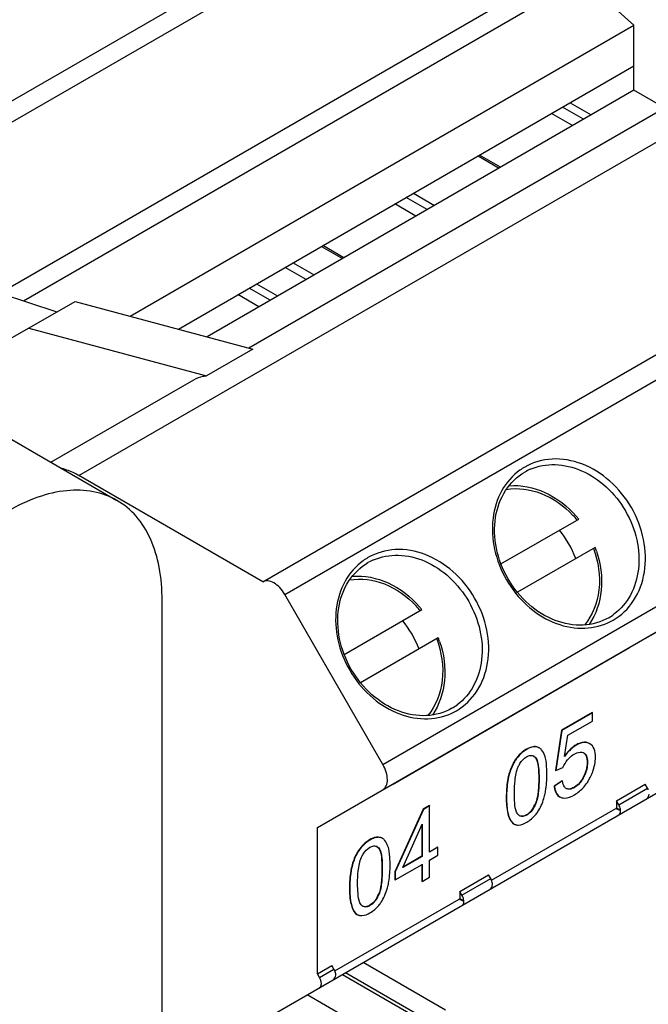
# Model space of a CAD drawing. Header units: inches. Extents: x 0 to 117, y 0 to 83.
# Tile 66 of 83: x 105.649 to 106.217, y 24.049 to 24.937. Entities that reach past the tile are written whole.
import ezdxf

# ---------------------------------------------------------------- set-up
doc = ezdxf.new("R2010")
doc.units = ezdxf.units.IN
doc.header["$LTSCALE"] = 6.431102
doc.header["$MEASUREMENT"] = 0
doc.layers.get('0').update_dxf_attribs({"linetype": 'CONTINUOUS'})
doc.layers.add('02___PRT_ALL_AXES', color=7, linetype='CONTINUOUS')

msp = doc.modelspace()

# ---------------------------------------------------------------- linework, layer by layer
at = {"color": 7, "linetype": 'CONTINUOUS'}
for p, q in [((105.37764, 24.71143), (106.61169, 25.4239)), ((106.62004, 25.40943), (105.39435, 24.70178)), ((104.60272, 25.15882), (105.73716, 24.50387)), ((105.52241, 24.62785), (106.34109, 25.10052)), ((105.77793, 23.38509), (105.77793, 24.41375)), ((106.03369, 24.04426), (105.95929, 24.08721)), ((105.94051, 24.07637), (106.01769, 24.03181)), ((105.94329, 24.07798), (106.01769, 24.03502)), ((105.9726, 24.02104), (105.90864, 24.05797))]:
    msp.add_line(p, q, dxfattribs=at)
for points, knots in [([(105.73716, 24.50387), (105.73066, 24.50762), (105.71574, 24.51304), (105.69096, 24.51366), (105.66455, 24.50729), (105.64737, 24.49911), (105.63873, 24.49412)], [0, 0, 0, 0, 0.217773, 0.450953, 0.710202, 1, 1, 1, 1]), ([(105.77793, 24.41375), (105.77793, 24.42373), (105.77642, 24.4427), (105.76873, 24.46876), (105.7558, 24.48991), (105.74365, 24.50012), (105.73716, 24.50387)], [0, 0, 0, 0, 0.2898, 0.549049, 0.782228, 1, 1, 1, 1])]:
    msp.add_open_spline(points, degree=3, knots=knots, dxfattribs=at)
at = {"layer": '02___PRT_ALL_AXES', "color": 7, "linetype": 'CONTINUOUS'}
for p, q in [((105.7028, 24.52622), (106.55132, 25.01611)), ((105.65285, 24.68387), (106.15624, 24.9745)), ((106.15624, 24.9745), (106.20357, 24.93254)), ((105.85615, 24.64138), (106.36886, 24.9374)), ((105.749, 24.6701), (106.20357, 24.93254)), ((106.20357, 24.87387), (106.20357, 24.93254)), ((105.86871, 24.43043), (106.71732, 24.92037)), ((105.88848, 24.41911), (106.73701, 24.90901)), ((105.79253, 24.65843), (106.20357, 24.89575)), ((106.20357, 24.87387), (105.8184, 24.6515)), ((106.23121, 24.85792), (106.20357, 24.87387)), ((106.15819, 24.84768), (106.13925, 24.85861)), ((106.14597, 24.86249), (106.16491, 24.85156)), ((106.14811, 24.84186), (106.12917, 24.85279)), ((106.06293, 24.81455), (106.08188, 24.80361)), ((106.08303, 24.80428), (106.06409, 24.81522)), ((106.01686, 24.76608), (105.99792, 24.77701)), ((106.00464, 24.7809), (106.02358, 24.76996)), ((106.00678, 24.76026), (105.98784, 24.77119)), ((105.97707, 24.26568), (106.82559, 24.75558)), ((105.91801, 24.20886), (106.82559, 24.73285)), ((105.9216, 24.73295), (105.94054, 24.72202)), ((105.9417, 24.72268), (105.92275, 24.73362)), ((105.90778, 24.7031), (105.88884, 24.71404)), ((105.91483, 24.70717), (105.89589, 24.71811)), ((105.87535, 24.68438), (105.85641, 24.69532)), ((105.86313, 24.6992), (105.88207, 24.68826)), ((105.63164, 24.69091), (105.68299, 24.67387)), ((105.86527, 24.67856), (105.84633, 24.68949)), ((105.64123, 24.64976), (105.69945, 24.68338)), ((105.69945, 24.68338), (105.85981, 24.6404)), ((105.6577, 24.65927), (105.81805, 24.61629)), ((105.85981, 24.6404), (105.81805, 24.61629)), ((105.67756, 24.53828), (105.80652, 24.61273)), ((105.79075, 23.98991), (106.7685, 24.55441)), ((105.86871, 24.43043), (105.7028, 24.52622)), ((106.08362, 24.44653), (106.15373, 24.48702)), ((106.1685, 24.46144), (106.09838, 24.42096)), ((106.32743, 24.44478), (106.20446, 24.37378)), ((105.97707, 24.26568), (105.88848, 24.41911)), ((105.9422, 24.36488), (106.01231, 24.40537)), ((106.02708, 24.3798), (105.95696, 24.33931)), ((106.19947, 24.3709), (105.9857, 24.24748)), ((106.19133, 24.36666), (106.19153, 24.36632)), ((106.19927, 24.37124), (106.19947, 24.3709)), ((106.20426, 24.37412), (106.20446, 24.37378)), ((106.1325, 24.33269), (106.1327, 24.33235)), ((106.13987, 24.33695), (106.14007, 24.33661)), ((106.12134, 24.32625), (106.12153, 24.32591)), ((106.16594, 24.31254), (106.13825, 24.29656)), ((106.16621, 24.31238), (106.13853, 24.2964)), ((106.144, 24.29201), (106.16621, 24.30484)), ((106.16594, 24.31254), (106.16621, 24.31238)), ((106.16621, 24.30484), (106.16621, 24.31238)), ((106.08108, 24.30301), (106.08128, 24.30266)), ((106.13825, 24.29656), (106.13286, 24.26042)), ((106.13853, 24.2964), (106.13313, 24.26026)), ((106.13825, 24.29656), (106.13853, 24.2964)), ((106.0598, 24.29072), (106.06, 24.29038)), ((106.06247, 24.2918), (106.06227, 24.29215)), ((106.141, 24.273), (106.144, 24.29201)), ((106.04956, 24.28481), (106.04975, 24.28446)), ((106.10654, 24.27939), (106.10681, 24.27923)), ((106.11439, 24.28181), (106.11467, 24.28165)), ((106.11583, 24.28163), (106.11439, 24.28181)), ((106.11786, 24.28084), (106.11583, 24.28163)), ((106.11813, 24.28069), (106.11786, 24.28084)), ((106.15124, 24.28327), (106.15152, 24.28311)), ((106.16353, 24.28453), (106.16112, 24.28549)), ((106.16353, 24.28453), (106.16381, 24.28436)), ((106.02487, 24.27055), (106.02507, 24.27021)), ((106.09644, 24.26978), (106.09672, 24.26962)), ((106.11324, 24.27321), (106.1147, 24.27202)), ((106.11369, 24.27287), (106.11443, 24.27218)), ((106.11443, 24.27218), (106.1147, 24.27202)), ((106.11443, 24.27218), (106.11538, 24.27076)), ((106.14422, 24.27748), (106.14109, 24.27368)), ((106.15799, 24.27628), (106.15827, 24.27612)), ((106.13286, 24.26042), (106.13313, 24.26026)), ((106.13313, 24.26026), (106.13955, 24.263)), ((106.1613, 24.26755), (106.16158, 24.26739)), ((106.09039, 24.25555), (106.09067, 24.25539)), ((106.11766, 24.25297), (106.11794, 24.25281)), ((106.13882, 24.25101), (106.13164, 24.24617)), ((106.13882, 24.25101), (106.1391, 24.25085)), ((106.15789, 24.25417), (106.15817, 24.25401)), ((105.9855, 24.24782), (105.9857, 24.24748)), ((106.13164, 24.24617), (106.13192, 24.24601)), ((106.1391, 24.25085), (106.13192, 24.24601)), ((106.14076, 24.24569), (106.14034, 24.24643)), ((106.1425, 24.24402), (106.14217, 24.24419)), ((106.14278, 24.24386), (106.14244, 24.24402)), ((106.1425, 24.24402), (106.14278, 24.24386)), ((106.14953, 24.24505), (106.14981, 24.24489)), ((106.18788, 24.23284), (106.21382, 24.24781)), ((106.18985, 24.22942), (106.21579, 24.2444)), ((106.21579, 24.2444), (106.21382, 24.24781)), ((106.08838, 24.23606), (106.08866, 24.2359)), ((106.13638, 24.23665), (106.13666, 24.23649)), ((106.13666, 24.23649), (106.13738, 24.23612)), ((106.01339, 24.22535), (105.98798, 24.16902)), ((106.01366, 24.22519), (105.98826, 24.16885)), ((106.01897, 24.22857), (106.01339, 24.22535)), ((106.01339, 24.22535), (106.01366, 24.22519)), ((106.01925, 24.22841), (106.01366, 24.22519)), ((106.01897, 24.22857), (106.01925, 24.22841)), ((106.01925, 24.18675), (106.01925, 24.22841)), ((106.07519, 24.16132), (106.18717, 24.22597)), ((106.11368, 24.22848), (106.11207, 24.2257)), ((106.11444, 24.23005), (106.11471, 24.22989)), ((106.18788, 24.22616), (106.18717, 24.22586)), ((106.1872, 24.2259), (106.19148, 24.22408)), ((106.18985, 24.22942), (106.18788, 24.23284)), ((106.18788, 24.23284), (106.18788, 24.22616)), ((106.19148, 24.22408), (106.18788, 24.22616)), ((106.09967, 24.21997), (106.09888, 24.2207)), ((106.10035, 24.21951), (106.09967, 24.21997)), ((106.10654, 24.22023), (106.10681, 24.22007)), ((105.91801, 24.07702), (105.91801, 24.20886)), ((105.99498, 24.17274), (106.01241, 24.21179)), ((106.01213, 24.21195), (106.01213, 24.18296)), ((106.01241, 24.21179), (106.01241, 24.1828)), ((106.09387, 24.21308), (106.09415, 24.21292)), ((106.09387, 24.21308), (106.09512, 24.21218)), ((106.09415, 24.21292), (106.0954, 24.21202)), ((106.09512, 24.21218), (106.0954, 24.21202)), ((105.96511, 24.19774), (105.96539, 24.19758)), ((105.97297, 24.20016), (105.97325, 24.2)), ((105.97441, 24.19998), (105.97297, 24.20016)), ((105.97644, 24.1992), (105.97441, 24.19998)), ((105.97671, 24.19904), (105.97644, 24.1992)), ((105.97182, 24.19156), (105.97328, 24.19038)), ((105.97227, 24.19122), (105.97301, 24.19054)), ((105.97301, 24.19054), (105.97328, 24.19038)), ((105.97301, 24.19054), (105.97396, 24.18911)), ((106.02649, 24.19125), (106.01897, 24.18691)), ((106.02677, 24.19109), (106.01925, 24.18675)), ((106.02649, 24.19125), (106.02677, 24.19109)), ((106.02677, 24.18385), (106.02677, 24.19109)), ((105.95502, 24.18813), (105.9553, 24.18797)), ((106.01213, 24.18296), (105.9947, 24.1729)), ((106.01241, 24.1828), (105.99498, 24.17274)), ((106.01213, 24.18296), (106.01241, 24.1828)), ((106.01925, 24.17951), (106.02677, 24.18385)), ((105.94897, 24.17391), (105.94925, 24.17374)), ((105.97624, 24.17132), (105.97652, 24.17116)), ((105.98826, 24.16162), (106.01241, 24.17556)), ((106.01213, 24.17572), (106.01213, 24.16033)), ((106.01241, 24.17556), (106.01241, 24.16017)), ((106.01925, 24.16412), (106.01925, 24.17951)), ((105.98798, 24.16902), (105.98826, 24.16885)), ((105.98798, 24.16902), (105.98798, 24.16178)), ((105.98826, 24.16885), (105.98826, 24.16162)), ((106.01241, 24.16017), (106.01925, 24.16412)), ((106.04646, 24.15119), (106.0724, 24.16616)), ((106.04843, 24.14777), (106.07437, 24.16275)), ((106.07437, 24.16275), (106.0724, 24.16616)), ((105.94696, 24.15441), (105.94724, 24.15425)), ((105.98798, 24.16178), (105.98826, 24.16162)), ((106.01213, 24.16033), (106.01241, 24.16017)), ((105.93377, 24.07967), (106.04575, 24.14432)), ((105.97226, 24.14683), (105.97065, 24.14406)), ((105.97301, 24.1484), (105.97329, 24.14824)), ((106.04646, 24.14451), (106.04575, 24.14422)), ((106.04843, 24.14777), (106.04646, 24.15119)), ((106.04646, 24.15119), (106.04646, 24.14451)), ((106.05006, 24.14243), (106.04646, 24.14451)), ((105.95825, 24.13832), (105.95746, 24.13906)), ((105.95893, 24.13786), (105.95825, 24.13832)), ((105.96511, 24.13858), (105.96539, 24.13842)), ((106.04578, 24.14425), (106.05006, 24.14243)), ((105.95245, 24.13143), (105.95273, 24.13127)), ((105.95245, 24.13143), (105.9537, 24.13053)), ((105.95273, 24.13127), (105.95398, 24.13037)), ((105.9537, 24.13053), (105.95398, 24.13037)), ((105.91801, 24.07702), (105.93098, 24.08451)), ((105.93295, 24.0811), (105.93098, 24.08451)), ((105.91998, 24.07361), (105.91801, 24.07702)), ((105.91998, 24.07361), (105.93295, 24.0811))]:
    msp.add_line(p, q, dxfattribs=at)
for centre, radius, start, end in [((106.13183, 24.48761), 0.05349, 120.04829, 125.65161), ((106.12973, 24.4866), 0.04938, 113.4824, 119.99078), ((106.08185, 24.42788), 0.0914, 39.61803, 43.14801), ((106.08213, 24.42892), 0.09221, 39.24336, 41.18595), ((106.08197, 24.42879), 0.09241, 39.05697, 39.2441), ((106.06229, 24.41717), 0.09523, 21.08176, 38.91852), ((106.08237, 24.42848), 0.09223, 18.81477, 20.94414), ((105.99041, 24.40596), 0.05349, 120.04829, 125.65161), ((105.98831, 24.40495), 0.04938, 113.4824, 119.99078), ((105.94042, 24.34623), 0.0914, 39.61803, 43.14801), ((105.94071, 24.34727), 0.09221, 39.24336, 41.18595), ((105.94055, 24.34714), 0.09241, 39.05697, 39.2441), ((105.92087, 24.33552), 0.09523, 21.08176, 38.91852), ((106.15807, 24.44216), 0.05347, 294.34993, 299.95424), ((106.15613, 24.44086), 0.04938, 300.00893, 306.519), ((105.94095, 24.34683), 0.09223, 18.81477, 20.94414), ((106.01665, 24.36051), 0.05347, 294.34993, 299.95424), ((106.01471, 24.35922), 0.04938, 300.00893, 306.519), ((106.12127, 24.25387), 0.02947, 119.99575, 132.41741), ((106.11017, 24.26855), 0.00557, 57.2432, 59.99089), ((106.10992, 24.26817), 0.00602, 51.31743, 57.19644), ((106.1864, 24.24001), 0.05644, 143.38146, 144.02956), ((106.15545, 24.27148), 0.00543, 58.73081, 62.117), ((106.12603, 24.27322), 0.04265, 326.31152, 329.25572), ((106.12267, 24.27519), 0.04656, 329.28432, 333.80739), ((106.20404, 24.23761), 0.01357, 27.14881, 29.99749), ((106.2042, 24.23769), 0.01339, 22.97205, 27.16267), ((106.14055, 24.24322), 0.00777, 245.94724, 253.98141), ((106.13297, 24.26755), 0.03367, 300.01078, 309.66282), ((106.08254, 24.24435), 0.03495, 332.99201, 335.85117), ((106.10271, 24.22423), 0.00527, 239.98746, 243.48712), ((106.09894, 24.21814), 0.00707, 239.98916, 250.91135), ((106.09896, 24.21823), 0.00716, 250.97949, 258.36565), ((105.97985, 24.17222), 0.02947, 119.99575, 132.41741), ((105.96875, 24.1869), 0.00557, 57.2432, 59.99089), ((105.9685, 24.18652), 0.00602, 51.31743, 57.19644), ((106.06262, 24.15596), 0.01357, 27.14881, 29.99749), ((106.06277, 24.15604), 0.01339, 22.97205, 27.16267), ((105.94112, 24.1627), 0.03495, 332.99201, 335.85117), ((105.96129, 24.14258), 0.00527, 239.98746, 243.48712), ((105.95751, 24.13649), 0.00707, 239.98916, 250.91135), ((105.95754, 24.13658), 0.00716, 250.97949, 258.36565), ((105.92119, 24.07431), 0.01357, 27.14881, 29.99749), ((105.92135, 24.07439), 0.01339, 22.97205, 27.16267)]:
    msp.add_arc(centre, radius, start, end, dxfattribs=at)
for centre, major_axis, ratio, start_param, end_param in [((106.21283, 24.24269), (-0.00184, 0.00791), 0.542924, -2.978048, -2.170021), ((106.18493, 24.22658), (0.00593, -0.00555), 0.542927, -0.16353, 0.644497), ((106.07141, 24.16104), (-0.00184, 0.00791), 0.542924, -2.978048, -2.170021), ((106.04351, 24.14493), (0.00593, -0.00555), 0.542927, -0.16353, 0.644497), ((105.92999, 24.07939), (-0.00184, 0.00791), 0.542924, -2.978048, -2.170021)]:
    msp.add_ellipse(centre, major_axis=major_axis, ratio=ratio, start_param=start_param, end_param=end_param, dxfattribs=at)
for points, knots in [([(105.80652, 24.61273), (105.80912, 24.61423), (105.81301, 24.61564), (105.81702, 24.6162), (105.81805, 24.61629)], [0, 0, 0, 0, 0.742239, 1, 1, 1, 1]), ([(106.18477, 24.39583), (106.19217, 24.40011), (106.20539, 24.41294), (106.21488, 24.43954), (106.2138, 24.46935), (106.20269, 24.49824), (106.18323, 24.52229), (106.15795, 24.53813), (106.13018, 24.54322), (106.11245, 24.53818), (106.10504, 24.53392)], [0, 0, 0, 0, 0.113149, 0.233571, 0.363595, 0.499999, 0.636404, 0.766428, 0.886851, 1, 1, 1, 1]), ([(106.11005, 24.53189), (106.11701, 24.53491), (106.13312, 24.53778), (106.15758, 24.53172), (106.17981, 24.51679), (106.1971, 24.49501), (106.20732, 24.46914), (106.20914, 24.44242), (106.20215, 24.41822), (106.19162, 24.40569), (106.18552, 24.40118)], [0, 0, 0, 0, 0.111904, 0.232561, 0.363163, 0.499999, 0.636836, 0.767438, 0.888096, 1, 1, 1, 1]), ([(105.7028, 24.52622), (105.70153, 24.52695), (105.69665, 24.52958), (105.69142, 24.53161), (105.68747, 24.53258)], [0, 0, 0, 0, 0.264596, 1, 1, 1, 1]), ([(106.10065, 24.53108), (106.094, 24.52631), (106.08249, 24.51306), (106.07475, 24.48728), (106.0765, 24.45894), (106.08726, 24.43159), (106.10557, 24.4086), (106.12924, 24.39291), (106.15543, 24.38673), (106.17267, 24.39007), (106.18012, 24.39344)], [0, 0, 0, 0, 0.113389, 0.234348, 0.364288, 0.5, 0.635712, 0.765652, 0.886611, 1, 1, 1, 1]), ([(106.18083, 24.3981), (106.17393, 24.39412), (106.15729, 24.38944), (106.13114, 24.39432), (106.10717, 24.40942), (106.08863, 24.43238), (106.07802, 24.45992), (106.07692, 24.48822), (106.08577, 24.51332), (106.09814, 24.52538), (106.10504, 24.52937)], [0, 0, 0, 0, 0.111554, 0.231507, 0.362245, 0.5, 0.637755, 0.768493, 0.888446, 1, 1, 1, 1]), ([(106.0909, 24.51715), (106.10181, 24.51798), (106.12522, 24.51308), (106.14372, 24.49856), (106.15153, 24.48964)], [0, 0, 0, 0, 0.480027, 1, 1, 1, 1]), ([(106.0884, 24.51379), (106.0988, 24.51553), (106.122, 24.51232), (106.14059, 24.49885), (106.14853, 24.49038)], [0, 0, 0, 0, 0.476098, 1, 1, 1, 1]), ([(106.04335, 24.31418), (106.05075, 24.31846), (106.06397, 24.33129), (106.07346, 24.35789), (106.07238, 24.3877), (106.06127, 24.41659), (106.04181, 24.44064), (106.01653, 24.45648), (105.98876, 24.46157), (105.97103, 24.45654), (105.96362, 24.45227)], [0, 0, 0, 0, 0.113149, 0.233571, 0.363595, 0.499999, 0.636404, 0.766428, 0.886851, 1, 1, 1, 1]), ([(106.16701, 24.46059), (106.1714, 24.44878), (106.17531, 24.42415), (106.16627, 24.40026), (106.15901, 24.39148)], [0, 0, 0, 0, 0.52511, 1, 1, 1, 1]), ([(106.16967, 24.45822), (106.17349, 24.44701), (106.17681, 24.42372), (106.16936, 24.401), (106.16318, 24.39196)], [0, 0, 0, 0, 0.519972, 1, 1, 1, 1]), ([(105.95923, 24.44943), (105.95258, 24.44466), (105.94107, 24.43141), (105.93333, 24.40564), (105.93508, 24.37729), (105.94584, 24.34994), (105.96415, 24.32695), (105.98782, 24.31126), (106.01401, 24.30508), (106.03125, 24.30842), (106.0387, 24.31179)], [0, 0, 0, 0, 0.113389, 0.234348, 0.364288, 0.5, 0.635712, 0.765652, 0.886611, 1, 1, 1, 1]), ([(106.03941, 24.31645), (106.03251, 24.31247), (106.01587, 24.30779), (105.98971, 24.31268), (105.96575, 24.32778), (105.94721, 24.35073), (105.9366, 24.37827), (105.9355, 24.40657), (105.94435, 24.43167), (105.95672, 24.44374), (105.96362, 24.44772)], [0, 0, 0, 0, 0.111554, 0.231507, 0.362245, 0.5, 0.637755, 0.768493, 0.888446, 1, 1, 1, 1]), ([(105.96863, 24.45024), (105.97559, 24.45327), (105.9917, 24.45613), (106.01616, 24.45007), (106.03839, 24.43514), (106.05568, 24.41336), (106.0659, 24.38749), (106.06772, 24.36077), (106.06073, 24.33657), (106.0502, 24.32404), (106.0441, 24.31953)], [0, 0, 0, 0, 0.111904, 0.232561, 0.363163, 0.499999, 0.636836, 0.767438, 0.888096, 1, 1, 1, 1]), ([(105.88848, 24.41911), (105.88722, 24.4213), (105.88435, 24.42523), (105.87917, 24.42957), (105.87376, 24.43179), (105.87013, 24.43125), (105.8688, 24.43048)], [0, 0, 0, 0, 0.307388, 0.584878, 0.813504, 1, 1, 1, 1]), ([(105.94698, 24.43214), (105.95738, 24.43389), (105.98058, 24.43067), (105.99916, 24.41721), (106.00711, 24.40873)], [0, 0, 0, 0, 0.476098, 1, 1, 1, 1]), ([(105.94948, 24.4355), (105.96039, 24.43634), (105.9838, 24.43143), (106.0023, 24.41691), (106.01011, 24.40799)], [0, 0, 0, 0, 0.480027, 1, 1, 1, 1]), ([(106.02559, 24.37894), (106.02998, 24.36713), (106.03389, 24.3425), (106.02485, 24.31862), (106.01759, 24.30983)], [0, 0, 0, 0, 0.52511, 1, 1, 1, 1]), ([(106.02824, 24.37657), (106.03207, 24.36536), (106.03539, 24.34207), (106.02794, 24.31935), (106.02176, 24.31032)], [0, 0, 0, 0, 0.519972, 1, 1, 1, 1]), ([(106.11439, 24.28181), (106.1138, 24.28184), (106.11103, 24.28166), (106.10842, 24.28048), (106.10654, 24.27939)], [0, 0, 0, 0, 0.213924, 1, 1, 1, 1]), ([(106.11467, 24.28165), (106.11408, 24.28168), (106.1113, 24.2815), (106.1087, 24.28031), (106.10681, 24.27923)], [0, 0, 0, 0, 0.213924, 1, 1, 1, 1]), ([(106.12371, 24.27131), (106.12352, 24.27209), (106.12273, 24.27476), (106.1215, 24.27733), (106.12025, 24.27886)], [0, 0, 0, 0, 0.289793, 1, 1, 1, 1]), ([(106.15152, 24.28311), (106.15057, 24.28256), (106.14651, 24.27981), (106.14322, 24.27607), (106.141, 24.273)], [0, 0, 0, 0, 0.224136, 1, 1, 1, 1]), ([(106.15124, 24.28327), (106.15062, 24.28291), (106.14806, 24.28127), (106.1458, 24.27919), (106.14422, 24.27748)], [0, 0, 0, 0, 0.233829, 1, 1, 1, 1]), ([(106.16112, 24.28549), (106.1604, 24.28566), (106.15695, 24.28601), (106.15356, 24.28461), (106.15124, 24.28327)], [0, 0, 0, 0, 0.216731, 1, 1, 1, 1]), ([(106.16381, 24.28436), (106.16217, 24.28532), (106.15763, 24.28613), (106.15358, 24.2843), (106.15152, 24.28311)], [0, 0, 0, 0, 0.443616, 1, 1, 1, 1]), ([(106.16883, 24.27228), (106.16883, 24.27484), (106.16847, 24.27949), (106.1655, 24.28338), (106.16381, 24.28436)], [0, 0, 0, 0, 0.567677, 1, 1, 1, 1]), ([(106.09644, 24.26978), (106.09577, 24.26875), (106.09314, 24.2643), (106.09135, 24.25937), (106.09039, 24.25555)], [0, 0, 0, 0, 0.238032, 1, 1, 1, 1]), ([(106.09672, 24.26962), (106.09605, 24.26859), (106.09342, 24.26414), (106.09163, 24.25921), (106.09067, 24.25539)], [0, 0, 0, 0, 0.238032, 1, 1, 1, 1]), ([(106.09923, 24.2637), (106.09965, 24.26465), (106.10143, 24.26815), (106.10424, 24.27121), (106.10674, 24.27265)], [0, 0, 0, 0, 0.265283, 1, 1, 1, 1]), ([(106.10674, 24.27265), (106.10782, 24.27327), (106.10998, 24.27421), (106.11236, 24.27372), (106.11324, 24.27321)], [0, 0, 0, 0, 0.551611, 1, 1, 1, 1]), ([(106.1147, 24.27202), (106.11569, 24.27098), (106.11676, 24.26794), (106.1178, 24.2615), (106.11794, 24.25632), (106.11794, 24.25281)], [0, 0, 0, 0, 0.218165, 0.466163, 1, 1, 1, 1]), ([(106.11538, 24.27076), (106.11641, 24.2687), (106.11745, 24.26263), (106.11766, 24.25667), (106.11766, 24.25297)], [0, 0, 0, 0, 0.383955, 1, 1, 1, 1]), ([(106.12497, 24.25686), (106.12497, 24.25836), (106.12488, 24.26319), (106.12454, 24.26807), (106.12371, 24.27131)], [0, 0, 0, 0, 0.308452, 1, 1, 1, 1]), ([(106.14373, 24.26989), (106.14417, 24.27044), (106.14592, 24.27242), (106.14801, 24.27411), (106.14969, 24.27508)], [0, 0, 0, 0, 0.266552, 1, 1, 1, 1]), ([(106.14969, 24.27508), (106.15042, 24.2755), (106.1529, 24.27681), (106.15621, 24.27722), (106.15799, 24.27628)], [0, 0, 0, 0, 0.294723, 1, 1, 1, 1]), ([(106.15799, 24.27628), (106.15892, 24.27572), (106.15995, 24.27447), (106.16049, 24.27306), (106.16062, 24.27266)], [0, 0, 0, 0, 0.72163, 1, 1, 1, 1]), ([(106.15827, 24.27612), (106.15886, 24.27576), (106.16125, 24.27348), (106.16158, 24.2699), (106.16158, 24.26739)], [0, 0, 0, 0, 0.216456, 1, 1, 1, 1]), ([(106.16062, 24.27266), (106.16074, 24.2723), (106.16118, 24.27063), (106.1613, 24.26889), (106.1613, 24.26755)], [0, 0, 0, 0, 0.220068, 1, 1, 1, 1]), ([(106.16444, 24.25464), (106.16515, 24.25608), (106.16759, 24.26166), (106.16883, 24.2678), (106.16883, 24.27228)], [0, 0, 0, 0, 0.264045, 1, 1, 1, 1]), ([(105.97707, 24.24295), (105.97839, 24.24372), (105.98068, 24.2466), (105.98146, 24.25239), (105.98029, 24.25905), (105.97833, 24.2635), (105.97707, 24.26568)], [0, 0, 0, 0, 0.186512, 0.415126, 0.692567, 1, 1, 1, 1]), ([(106.09569, 24.23996), (106.09569, 24.24379), (106.09601, 24.2518), (106.09752, 24.25986), (106.09923, 24.2637)], [0, 0, 0, 0, 0.47678, 1, 1, 1, 1]), ([(106.16158, 24.26739), (106.16158, 24.26633), (106.16134, 24.2617), (106.15988, 24.25714), (106.15817, 24.25401)], [0, 0, 0, 0, 0.229492, 1, 1, 1, 1]), ([(106.09039, 24.25555), (106.09004, 24.25414), (106.08873, 24.24773), (106.08838, 24.24115), (106.08838, 24.23606)], [0, 0, 0, 0, 0.222405, 1, 1, 1, 1]), ([(106.09067, 24.25539), (106.09032, 24.25398), (106.089, 24.24757), (106.08866, 24.24099), (106.08866, 24.2359)], [0, 0, 0, 0, 0.222405, 1, 1, 1, 1]), ([(106.11766, 24.25297), (106.11766, 24.24842), (106.11734, 24.24068), (106.11575, 24.23297), (106.11444, 24.23005)], [0, 0, 0, 0, 0.587282, 1, 1, 1, 1]), ([(106.11794, 24.25281), (106.11794, 24.24911), (106.11765, 24.2414), (106.11637, 24.23358), (106.11471, 24.22989)], [0, 0, 0, 0, 0.477533, 1, 1, 1, 1]), ([(106.12294, 24.23741), (106.12329, 24.23882), (106.1246, 24.24522), (106.12497, 24.25179), (106.12497, 24.25686)], [0, 0, 0, 0, 0.222392, 1, 1, 1, 1]), ([(106.15789, 24.25417), (106.15734, 24.25316), (106.15519, 24.24962), (106.15213, 24.24655), (106.14953, 24.24505)], [0, 0, 0, 0, 0.276827, 1, 1, 1, 1]), ([(106.15817, 24.25401), (106.15764, 24.25303), (106.15549, 24.24949), (106.15244, 24.24641), (106.14981, 24.24489)], [0, 0, 0, 0, 0.267238, 1, 1, 1, 1]), ([(106.13164, 24.24617), (106.13174, 24.24507), (106.13222, 24.24153), (106.13421, 24.23791), (106.13638, 24.23665)], [0, 0, 0, 0, 0.306162, 1, 1, 1, 1]), ([(106.13192, 24.24601), (106.13202, 24.24491), (106.1325, 24.24137), (106.13448, 24.23775), (106.13666, 24.23649)], [0, 0, 0, 0, 0.306162, 1, 1, 1, 1]), ([(106.14953, 24.24505), (106.14889, 24.24468), (106.14677, 24.24359), (106.14403, 24.24331), (106.1425, 24.24402)], [0, 0, 0, 0, 0.303237, 1, 1, 1, 1]), ([(106.14981, 24.24489), (106.14919, 24.24454), (106.14707, 24.24344), (106.14433, 24.24314), (106.14278, 24.24386)], [0, 0, 0, 0, 0.293364, 1, 1, 1, 1]), ([(106.08838, 24.23606), (106.08838, 24.2311), (106.08868, 24.22322), (106.09159, 24.2151), (106.09387, 24.21308)], [0, 0, 0, 0, 0.619184, 1, 1, 1, 1]), ([(106.08866, 24.2359), (106.08866, 24.23094), (106.08896, 24.22306), (106.09187, 24.21494), (106.09415, 24.21292)], [0, 0, 0, 0, 0.619184, 1, 1, 1, 1]), ([(106.09766, 24.22272), (106.0966, 24.22528), (106.09588, 24.23116), (106.09569, 24.23692), (106.09569, 24.23996)], [0, 0, 0, 0, 0.477304, 1, 1, 1, 1]), ([(106.11993, 24.22867), (106.12088, 24.23075), (106.12194, 24.23366), (106.12275, 24.23663), (106.12294, 24.23741)], [0, 0, 0, 0, 0.740488, 1, 1, 1, 1]), ([(106.1384, 24.23575), (106.13918, 24.23552), (106.14319, 24.23505), (106.14708, 24.23682), (106.14981, 24.2384)], [0, 0, 0, 0, 0.205429, 1, 1, 1, 1]), ([(106.11207, 24.2257), (106.11168, 24.22511), (106.11015, 24.223), (106.10818, 24.22118), (106.10654, 24.22023)], [0, 0, 0, 0, 0.273815, 1, 1, 1, 1]), ([(106.11471, 24.22989), (106.11426, 24.22887), (106.11237, 24.22511), (106.10951, 24.22163), (106.10681, 24.22007)], [0, 0, 0, 0, 0.263443, 1, 1, 1, 1]), ([(106.19148, 24.22408), (106.19147, 24.22451), (106.19128, 24.22638), (106.19057, 24.22817), (106.18985, 24.22942)], [0, 0, 0, 0, 0.230242, 1, 1, 1, 1]), ([(106.10681, 24.22007), (106.10574, 24.21945), (106.10359, 24.21852), (106.10122, 24.219), (106.10035, 24.21951)], [0, 0, 0, 0, 0.551702, 1, 1, 1, 1]), ([(106.10654, 24.22023), (106.10599, 24.21992), (106.10412, 24.21896), (106.10169, 24.21885), (106.10036, 24.21951)], [0, 0, 0, 0, 0.295846, 1, 1, 1, 1]), ([(106.10681, 24.21358), (106.10982, 24.21531), (106.1135, 24.21841), (106.11626, 24.22218), (106.11692, 24.22318)], [0, 0, 0, 0, 0.743794, 1, 1, 1, 1]), ([(106.09751, 24.21122), (106.09818, 24.21108), (106.10145, 24.21088), (106.10459, 24.2123), (106.10681, 24.21358)], [0, 0, 0, 0, 0.208848, 1, 1, 1, 1]), ([(105.97297, 24.20016), (105.97238, 24.20019), (105.96961, 24.20001), (105.967, 24.19883), (105.96511, 24.19774)], [0, 0, 0, 0, 0.213924, 1, 1, 1, 1]), ([(105.97325, 24.2), (105.97266, 24.20003), (105.96988, 24.19985), (105.96727, 24.19867), (105.96539, 24.19758)], [0, 0, 0, 0, 0.213924, 1, 1, 1, 1]), ([(105.95781, 24.18205), (105.95823, 24.183), (105.96001, 24.1865), (105.96282, 24.18956), (105.96532, 24.191)], [0, 0, 0, 0, 0.265283, 1, 1, 1, 1]), ([(105.96532, 24.191), (105.9664, 24.19162), (105.96856, 24.19256), (105.97094, 24.19207), (105.97182, 24.19156)], [0, 0, 0, 0, 0.551611, 1, 1, 1, 1]), ([(105.97328, 24.19038), (105.97427, 24.18933), (105.97534, 24.18629), (105.97638, 24.17985), (105.97652, 24.17467), (105.97652, 24.17116)], [0, 0, 0, 0, 0.218165, 0.466163, 1, 1, 1, 1]), ([(105.97396, 24.18911), (105.97499, 24.18705), (105.97603, 24.18098), (105.97624, 24.17502), (105.97624, 24.17132)], [0, 0, 0, 0, 0.383955, 1, 1, 1, 1]), ([(105.98229, 24.18966), (105.9821, 24.19044), (105.98131, 24.19311), (105.98007, 24.19568), (105.97882, 24.19721)], [0, 0, 0, 0, 0.289793, 1, 1, 1, 1]), ([(105.98355, 24.17521), (105.98355, 24.17671), (105.98346, 24.18154), (105.98312, 24.18642), (105.98229, 24.18966)], [0, 0, 0, 0, 0.308452, 1, 1, 1, 1]), ([(105.95502, 24.18813), (105.95435, 24.1871), (105.95172, 24.18265), (105.94993, 24.17772), (105.94897, 24.17391)], [0, 0, 0, 0, 0.238032, 1, 1, 1, 1]), ([(105.9553, 24.18797), (105.95463, 24.18694), (105.952, 24.18249), (105.95021, 24.17756), (105.94925, 24.17374)], [0, 0, 0, 0, 0.238032, 1, 1, 1, 1]), ([(105.95427, 24.15831), (105.95427, 24.16214), (105.95459, 24.17015), (105.9561, 24.17821), (105.95781, 24.18205)], [0, 0, 0, 0, 0.47678, 1, 1, 1, 1]), ([(105.94897, 24.17391), (105.94862, 24.17249), (105.9473, 24.16608), (105.94696, 24.1595), (105.94696, 24.15441)], [0, 0, 0, 0, 0.222405, 1, 1, 1, 1]), ([(105.94925, 24.17374), (105.9489, 24.17233), (105.94758, 24.16592), (105.94724, 24.15934), (105.94724, 24.15425)], [0, 0, 0, 0, 0.222405, 1, 1, 1, 1]), ([(105.97624, 24.17132), (105.97624, 24.16677), (105.97592, 24.15903), (105.97432, 24.15132), (105.97301, 24.1484)], [0, 0, 0, 0, 0.587282, 1, 1, 1, 1]), ([(105.97652, 24.17116), (105.97652, 24.16746), (105.97623, 24.15975), (105.97495, 24.15193), (105.97329, 24.14824)], [0, 0, 0, 0, 0.477533, 1, 1, 1, 1]), ([(105.98152, 24.15576), (105.98187, 24.15717), (105.98317, 24.16357), (105.98355, 24.17014), (105.98355, 24.17521)], [0, 0, 0, 0, 0.222392, 1, 1, 1, 1]), ([(105.94696, 24.15441), (105.94696, 24.14945), (105.94726, 24.14157), (105.95017, 24.13345), (105.95245, 24.13143)], [0, 0, 0, 0, 0.619184, 1, 1, 1, 1]), ([(105.94724, 24.15425), (105.94724, 24.14929), (105.94754, 24.14141), (105.95045, 24.13329), (105.95273, 24.13127)], [0, 0, 0, 0, 0.619184, 1, 1, 1, 1]), ([(105.95624, 24.14107), (105.95518, 24.14363), (105.95446, 24.14951), (105.95427, 24.15528), (105.95427, 24.15831)], [0, 0, 0, 0, 0.477304, 1, 1, 1, 1]), ([(105.97851, 24.14703), (105.97946, 24.1491), (105.98052, 24.15201), (105.98132, 24.15498), (105.98152, 24.15576)], [0, 0, 0, 0, 0.740488, 1, 1, 1, 1]), ([(105.97329, 24.14824), (105.97284, 24.14723), (105.97095, 24.14346), (105.96809, 24.13998), (105.96539, 24.13842)], [0, 0, 0, 0, 0.263443, 1, 1, 1, 1]), ([(106.05006, 24.14243), (106.05005, 24.14286), (106.04986, 24.14473), (106.04915, 24.14652), (106.04843, 24.14777)], [0, 0, 0, 0, 0.230242, 1, 1, 1, 1]), ([(105.96539, 24.13842), (105.96432, 24.1378), (105.96217, 24.13687), (105.9598, 24.13735), (105.95893, 24.13786)], [0, 0, 0, 0, 0.551702, 1, 1, 1, 1]), ([(105.96511, 24.13858), (105.96457, 24.13827), (105.9627, 24.13731), (105.96027, 24.1372), (105.95894, 24.13787)], [0, 0, 0, 0, 0.295846, 1, 1, 1, 1]), ([(105.97065, 24.14406), (105.97026, 24.14346), (105.96873, 24.14135), (105.96676, 24.13953), (105.96511, 24.13858)], [0, 0, 0, 0, 0.273815, 1, 1, 1, 1]), ([(105.96539, 24.13193), (105.9684, 24.13367), (105.97208, 24.13676), (105.97484, 24.14053), (105.9755, 24.14153)], [0, 0, 0, 0, 0.743794, 1, 1, 1, 1]), ([(105.95609, 24.12957), (105.95676, 24.12943), (105.96003, 24.12923), (105.96317, 24.13065), (105.96539, 24.13193)], [0, 0, 0, 0, 0.208848, 1, 1, 1, 1]), ([(105.91998, 24.06452), (105.92051, 24.06483), (105.92261, 24.06756), (105.92128, 24.07136), (105.91998, 24.07361)], [0, 0, 0, 0, 0.190933, 1, 1, 1, 1])]:
    msp.add_open_spline(points, degree=3, knots=knots, dxfattribs=at)
for points in [[(106.10681, 24.27923), (106.10279, 24.27691), (106.09927, 24.2735), (106.09672, 24.26962)], [(106.11813, 24.28069), (106.1171, 24.28128), (106.11587, 24.2816), (106.11467, 24.28165)], [(106.12025, 24.27886), (106.11966, 24.27958), (106.11894, 24.28022), (106.11813, 24.28069)], [(106.10139, 24.27562), (106.09951, 24.2739), (106.09784, 24.27191), (106.09644, 24.26978)], [(106.13955, 24.263), (106.14057, 24.26549), (106.14203, 24.26781), (106.14373, 24.26989)], [(106.1613, 24.26755), (106.1613, 24.26295), (106.16009, 24.25821), (106.15789, 24.25417)], [(106.14034, 24.24643), (106.13966, 24.2478), (106.13931, 24.24934), (106.1391, 24.25085)], [(106.14245, 24.24403), (106.14177, 24.24443), (106.14119, 24.24503), (106.14076, 24.24569)], [(106.15446, 24.24164), (106.15718, 24.24389), (106.15956, 24.24661), (106.16152, 24.24956)], [(106.11692, 24.22318), (106.11806, 24.22493), (106.11906, 24.22678), (106.11993, 24.22867)], [(106.09888, 24.2207), (106.09834, 24.22128), (106.09796, 24.222), (106.09766, 24.22272)], [(105.97671, 24.19904), (105.97568, 24.19964), (105.97445, 24.19995), (105.97325, 24.2)], [(105.97882, 24.19721), (105.97824, 24.19793), (105.97752, 24.19857), (105.97671, 24.19904)], [(105.95997, 24.19397), (105.95809, 24.19225), (105.95642, 24.19026), (105.95502, 24.18813)], [(105.96539, 24.19758), (105.96137, 24.19526), (105.95785, 24.19185), (105.9553, 24.18797)], [(106.076, 24.1574), (106.07597, 24.15873), (106.07562, 24.16005), (106.07511, 24.16127)], [(105.9755, 24.14153), (105.97664, 24.14328), (105.97764, 24.14513), (105.97851, 24.14703)], [(105.95746, 24.13906), (105.95692, 24.13963), (105.95654, 24.14035), (105.95624, 24.14107)], [(105.93458, 24.07576), (105.93455, 24.07708), (105.9342, 24.0784), (105.93368, 24.07962)]]:
    msp.add_open_spline(points, degree=3, dxfattribs=at)

doc.saveas('drawing.dxf')
